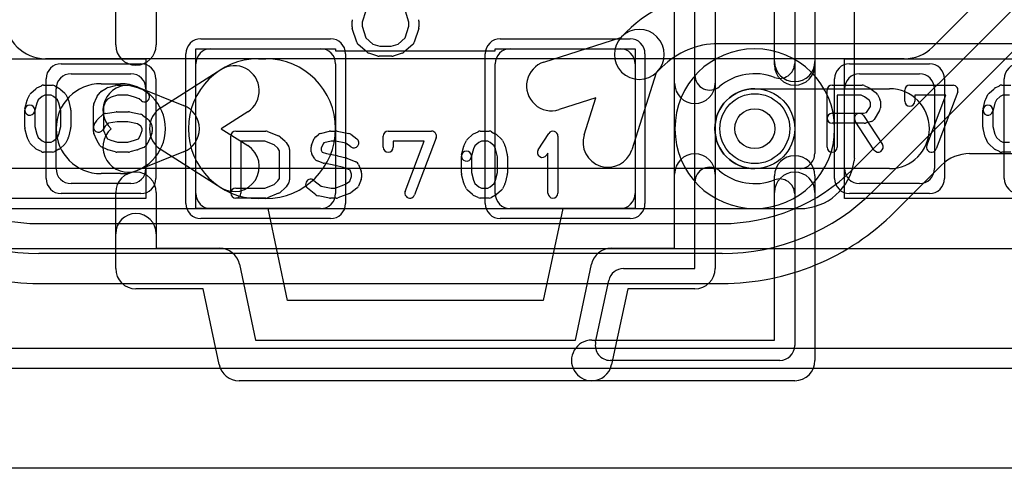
# Model space of a CAD drawing. Extents: x -1.1 to 39.1, y -7.5 to 26.
# Tile 4 of 44: x 4.6 to 9.6, y 0 to 2.2. Entities that reach past the tile are written whole.
import ezdxf

# ---------------------------------------------------------------- set-up
doc = ezdxf.new("R2010")
doc.units = 0
for name, color, linetype in [('Hole', 1, 'CONTINUOUS'), ('L1', 3, 'CONTINUOUS'), ('L2', 3, 'CONTINUOUS'), ('L3', 3, 'CONTINUOUS'), ('L4', 3, 'CONTINUOUS'), ('MetalMask-A', 176, 'CONTINUOUS'), ('Outline', 7, 'CONTINUOUS'), ('PartsArea-A', 111, 'CONTINUOUS'), ('PartsSilk-A', 221, 'CONTINUOUS'), ('Resist-A', 2, 'CONTINUOUS'), ('Resist-B', 2, 'CONTINUOUS'), ('Silk-A', 140, 'CONTINUOUS')]:
    doc.layers.add(name, color=color, linetype=linetype)

msp = doc.modelspace()

# ---------------------------------------------------------------- linework, layer by layer
at = {"layer": 'Hole'}
msp.add_circle((8.3, 1.7), 0.1, dxfattribs=at)
at = {"layer": 'L1'}
for p, q in [((7.63309, 2.15987), (7.6581, 2.18488)), ((7.2438, 2.0335), (7.62959, 2.15637)), ((7.62959, 2.15637), (7.63309, 2.15987)), ((9.59394, 2.125), (8.1171, 2.125)), ((5.575, 2.1), (6.125, 2.1)), ((7.075, 2.1), (7.625, 2.1)), ((5.5, 1.375), (5.5, 2.025)), ((5.81321, 2.05), (5.85, 2.05)), ((6.2, 2.025), (6.2, 1.375)), ((7, 1.375), (7, 2.025)), ((7.7, 2.025), (7.7, 1.375)), ((4.875, 1.975), (5.175, 1.975)), ((5.32589, 1.80559), (5.6259, 1.99565)), ((7.80637, 1.97959), (7.6835, 1.5938)), ((7.80987, 1.98309), (7.80637, 1.97959)), ((7.83488, 2.0081), (7.80987, 1.98309)), ((8.825, 1.975), (9.125, 1.975)), ((5.025, 1.925), (5.1225, 1.925)), ((4.8, 1.5), (4.8, 1.9)), ((5.20576, 1.90903), (5.43902, 1.81613)), ((5.25, 1.9), (5.25, 1.5)), ((8.3, 1.9), (8.975, 1.9)), ((8.75, 1.5), (8.75, 1.9)), ((9.2, 1.9), (9.2, 1.5)), ((7.50398, 1.85398), (7.31966, 1.79528)), ((7.44528, 1.66966), (7.50398, 1.85398)), ((5.75968, 1.78447), (5.62634, 1.7)), ((5.62634, 1.7), (5.75968, 1.61553)), ((5.43902, 1.58387), (5.20576, 1.49097)), ((5.6259, 1.40435), (5.32589, 1.59441)), ((8.975, 1.5), (8.3, 1.5)), ((5.1225, 1.475), (5.025, 1.475)), ((5.175, 1.425), (4.875, 1.425)), ((9.125, 1.425), (8.825, 1.425)), ((5.85, 1.35), (5.81321, 1.35)), ((6.125, 1.3), (5.575, 1.3)), ((7.625, 1.3), (7.075, 1.3)), ((3.8, 1.09996), (12.425, 1.09996)), ((13.99996, 0.6), (1, 0.6))]:
    msp.add_line(p, q, dxfattribs=at)
msp.add_circle((8.3, 1.7), 0.2, dxfattribs=at)
for centre, radius, start, end in [((8.1171, 1.72587), 0.64913, 90, 134.99938), ((7.72148, 2.07148), 0.125, -45, 135), ((7.72148, 2.07148), 0.125, 135, -45), ((8.1171, 1.72587), 0.39913, 90, 134.99899), ((5.575, 2.025), 0.075, 90, 180), ((6.125, 2.025), 0.075, 0, 90), ((7.075, 2.025), 0.075, 90, 180), ((7.625, 2.025), 0.075, 0, 90), ((5.81321, 1.7), 0.35, 90, -90), ((5.85, 1.7), 0.35, -90, 90), ((7.28173, 1.91439), 0.125, 107.66382, -72.33431), ((4.875, 1.9), 0.075, 90, 180), ((5.175, 1.9), 0.075, 0, 90), ((5.69279, 1.89006), 0.125, -57.64623, 122.35476), ((8.825, 1.9), 0.075, 90, 180), ((9.125, 1.9), 0.075, 0, 90), ((5.025, 1.7), 0.225, 90, -90), ((5.1225, 1.7), 0.225, -90, 90), ((5.15951, 1.7929), 0.125, 68.28456, -131.99403), ((8.3, 1.7), 0.2, 90, -90), ((8.975, 1.7), 0.2, -90, 90), ((5.39278, 1.7), 0.12499, 122.35377, -122.35377), ((5.39277, 1.7), 0.125, -68.28456, 68.28456), ((5.15951, 1.6071), 0.125, 131.99403, -68.28419), ((7.56439, 1.63173), 0.125, 162.33618, -17.66569), ((5.69279, 1.50994), 0.125, -122.35377, 57.64524), ((4.875, 1.5), 0.075, 180, -90), ((5.175, 1.5), 0.075, -90, 0), ((8.825, 1.5), 0.075, 180, -90), ((9.125, 1.5), 0.075, -90, 0), ((5.575, 1.375), 0.075, 180, -90), ((6.125, 1.375), 0.075, -90, 0), ((7.075, 1.375), 0.075, 180, -90), ((7.625, 1.375), 0.075, -90, 0)]:
    msp.add_arc(centre, radius, start, end, dxfattribs=at)
at = {"layer": 'L2'}
msp.add_line((19.01881, 0.50004), (1, 0.50004), dxfattribs=at)
for start, end in [(90, -90), (-90, 90)]:
    msp.add_arc((8.3, 1.7), 0.40004, start, end, dxfattribs=at)
at = {"layer": 'L3'}
for p, q in [((8.6, 2.65), (8.6, 1.57497)), ((8.80004, 1.55), (8.80004, 2.65)), ((8.52502, 1.5), (3.8, 1.5)), ((3.8, 1.29996), (8.52503, 1.29996)), ((19.01882, 0.50004), (1, 0.50004))]:
    msp.add_line(p, q, dxfattribs=at)
msp.add_circle((8.3, 1.7), 0.2, dxfattribs=at)
for centre, radius, start, end in [((8.52503, 1.57497), 0.07497, -90.00764, 0), ((8.52502, 1.57497), 0.27501, -89.99792, -7.57853), ((8.87195, 1.52881), 0.07498, 163.58113, 172.42)]:
    msp.add_arc(centre, radius, start, end, dxfattribs=at)
at = {"layer": 'L4'}
for p, q in [((8.78986, 1.49592), (10.04697, 2.75303)), ((10.15303, 2.64697), (8.89592, 1.38985)), ((9.68072, 2.59898), (9.19037, 2.10863)), ((9.04895, 2.05005), (4.74652, 2.05005)), ((9.37606, 1.57496), (24.47427, 1.57496)), ((9.00202, 1.28376), (9.23526, 1.517)), ((4.71421, 1.225), (8.13579, 1.225)), ((8.13579, 1.075), (4.71421, 1.075)), ((4.71421, 0.92496), (8.13579, 0.92496)), ((19.10651, 0.6), (1, 0.6))]:
    msp.add_line(p, q, dxfattribs=at)
msp.add_circle((8.3, 1.7), 0.2, dxfattribs=at)
for centre, radius, start, end in [((4.74652, 2.25005), 0.2, 180, -90), ((9.04895, 2.25005), 0.2, -90, -45), ((9.37606, 1.37496), 0.2, 90, 134.59891), ((4.71422, 2.15), 0.925, -135, -90.00062), ((8.13579, 2.15), 0.925, -90, -45.00044), ((9.28827, 1.46399), 0.07497, 134.60009, 135), ((4.71422, 2.15), 1.075, -135, -90.00053), ((8.13579, 2.15), 1.075, -90, -45.00075), ((4.71423, 2.15), 1.22504, -135.00033, -90.00093), ((8.13579, 2.15), 1.22504, -90, -45.00033)]:
    msp.add_arc(centre, radius, start, end, dxfattribs=at)
at = {"layer": 'MetalMask-A'}
for p, q in [((5.575, 2.1), (6.125, 2.1)), ((7.075, 2.1), (7.625, 2.1)), ((5.5, 1.375), (5.5, 2.025)), ((6.2, 2.025), (6.2, 1.375)), ((7, 1.375), (7, 2.025)), ((7.7, 2.025), (7.7, 1.375)), ((4.875, 1.975), (5.175, 1.975)), ((8.825, 1.975), (9.125, 1.975)), ((4.8, 1.5), (4.8, 1.9)), ((5.25, 1.9), (5.25, 1.5)), ((8.75, 1.5), (8.75, 1.9)), ((9.2, 1.9), (9.2, 1.5)), ((5.175, 1.425), (4.875, 1.425)), ((9.125, 1.425), (8.825, 1.425)), ((6.125, 1.3), (5.575, 1.3)), ((7.625, 1.3), (7.075, 1.3))]:
    msp.add_line(p, q, dxfattribs=at)
for centre, start, end in [((5.575, 2.025), 90, 180), ((6.125, 2.025), 0, 90), ((7.075, 2.025), 90, 180), ((7.625, 2.025), 0, 90), ((4.875, 1.9), 90, 180), ((5.175, 1.9), 0, 90), ((8.825, 1.9), 90, 180), ((9.125, 1.9), 0, 90), ((4.875, 1.5), 180, -90), ((5.175, 1.5), -90, 0), ((8.825, 1.5), 180, -90), ((9.125, 1.5), -90, 0), ((5.575, 1.375), 180, -90), ((6.125, 1.375), -90, 0), ((7.075, 1.375), 180, -90), ((7.625, 1.375), -90, 0)]:
    msp.add_arc(centre, 0.075, start, end, dxfattribs=at)
at = {"layer": 'Outline'}
msp.add_line((19.4, 0), (1, 0), dxfattribs=at)
at = {"layer": 'PartsArea-A'}
for p, q in [((5.5, 1.3), (5.5, 2.1)), ((5.5, 2.1), (6.2, 2.1)), ((6.2, 2.1), (6.2, 2.09)), ((6.2, 2.09), (7, 2.09)), ((7, 2.09), (7, 2.1)), ((7, 2.1), (7.7, 2.1)), ((7.7, 2.1), (7.7, 1.3)), ((3.95, 2.05), (5.25, 2.05)), ((5.25, 2.05), (5.25, 1.35)), ((8.75, 1.35), (8.75, 2.05)), ((8.75, 2.05), (10.05, 2.05)), ((5.25, 1.35), (3.95, 1.35)), ((10.05, 1.35), (8.75, 1.35)), ((5.86164, 1.3), (5.5, 1.3)), ((5.95952, 0.84), (5.86164, 1.3)), ((7.33836, 1.3), (7.24048, 0.83999)), ((7.7, 1.3), (7.33836, 1.3)), ((7.24048, 0.83999), (5.95952, 0.84))]:
    msp.add_line(p, q, dxfattribs=at)
at = {"layer": 'PartsSilk-A'}
for p, q in [((5.0984, 2.11919), (5.0984, 2.4)), ((5.3016, 2.4), (5.3016, 2.11919)), ((8.1016, 2.4), (8.1016, 1)), ((8.6016, 2.4), (8.6016, 2.03691)), ((8, 1), (8, 2.325)), ((8.5, 2.325), (8.5, 0.615)), ((6.3511, 2.28952), (6.33241, 2.23344)), ((6.56759, 2.23344), (6.5495, 2.28773)), ((7.8984, 1.1016), (7.8984, 2.2984)), ((8.3984, 2.03691), (8.3984, 2.2984)), ((6.28241, 2.20972), (6.28241, 2.2375)), ((6.33241, 2.23344), (6.33241, 2.21362)), ((6.56759, 2.21362), (6.56759, 2.23344)), ((6.61759, 2.2375), (6.61759, 2.20972)), ((6.30582, 2.13266), (6.2836, 2.2021)), ((6.33241, 2.21362), (6.35132, 2.15452)), ((6.54868, 2.15452), (6.56759, 2.21362)), ((6.6164, 2.2021), (6.59418, 2.13266)), ((6.35761, 2.08258), (6.31317, 2.12147)), ((6.35132, 2.15452), (6.38656, 2.12368)), ((6.38656, 2.12368), (6.42234, 2.1125)), ((6.47766, 2.1125), (6.51344, 2.12368)), ((6.51344, 2.12368), (6.54868, 2.15452)), ((6.58683, 2.12147), (6.54239, 2.08258)), ((6.41106, 2.06364), (6.36661, 2.07753)), ((6.42234, 2.1125), (6.47766, 2.1125)), ((6.53339, 2.07753), (6.48894, 2.06364)), ((6.48148, 2.0625), (6.41852, 2.0625)), ((4.67367, 1.87795), (4.69867, 1.90017)), ((4.7041, 1.90384), (4.72632, 1.91495)), ((4.7375, 1.91759), (4.78194, 1.91759)), ((4.79434, 1.9143), (4.81379, 1.90319)), ((4.818, 1.90017), (4.843, 1.87795)), ((5.00639, 1.86315), (5.02028, 1.88167)), ((5.02754, 1.88818), (5.05254, 1.90299)), ((5.05841, 1.90552), (5.0973, 1.91663)), ((5.10417, 1.91759), (5.1625, 1.91759)), ((5.16937, 1.91663), (5.20826, 1.90552)), ((5.21067, 1.90469), (5.23845, 1.89358)), ((5.24479, 1.88989), (5.25868, 1.87878)), ((8.6625, 1.60741), (8.6625, 1.89259)), ((8.6875, 1.91759), (8.8375, 1.91759)), ((8.84765, 1.91544), (8.87265, 1.90433)), ((8.8772, 1.9017), (8.90776, 1.87948)), ((9.05139, 1.83704), (9.05139, 1.89259)), ((9.07639, 1.91759), (9.29306, 1.91759)), ((9.31643, 1.88371), (9.20809, 1.59853)), ((9.47367, 1.87795), (9.49867, 1.90017)), ((9.5041, 1.90384), (9.52632, 1.91495)), ((9.5375, 1.91759), (9.58194, 1.91759)), ((4.64381, 1.79865), (4.65492, 1.8431)), ((4.65681, 1.84822), (4.66792, 1.87044)), ((4.70276, 1.82831), (4.69231, 1.78653)), ((4.71049, 1.84377), (4.70276, 1.82831)), ((4.72942, 1.8606), (4.71049, 1.84377)), ((4.7434, 1.86759), (4.72942, 1.8606)), ((4.7753, 1.86759), (4.7434, 1.86759)), ((4.78673, 1.86106), (4.7753, 1.86759)), ((4.80618, 1.84377), (4.78673, 1.86106)), ((4.81391, 1.82831), (4.80618, 1.84377)), ((4.82361, 1.78951), (4.81391, 1.82831)), ((4.84875, 1.87044), (4.85986, 1.84822)), ((4.86175, 1.8431), (4.87286, 1.79865)), ((4.98942, 1.82442), (5.00331, 1.85776)), ((5.04827, 1.83565), (5.0375, 1.80981)), ((5.0573, 1.84769), (5.04827, 1.83565)), ((5.07525, 1.85833), (5.0573, 1.84769)), ((5.10767, 1.86759), (5.07525, 1.85833)), ((5.159, 1.86759), (5.10767, 1.86759)), ((5.19329, 1.85779), (5.159, 1.86759)), ((5.21645, 1.84853), (5.19329, 1.85779)), ((5.22744, 1.83974), (5.21645, 1.84853)), ((8.8322, 1.86759), (8.7125, 1.86759)), ((8.7125, 1.86759), (8.7125, 1.60741)), ((8.84993, 1.85971), (8.8322, 1.86759)), ((8.87343, 1.84263), (8.84993, 1.85971)), ((8.87917, 1.83114), (8.87343, 1.84263)), ((8.87917, 1.81087), (8.87917, 1.83114)), ((8.91542, 1.87044), (8.92653, 1.84822)), ((8.92917, 1.83704), (8.92917, 1.8037)), ((9.25682, 1.86759), (9.10139, 1.86759)), ((9.10139, 1.86759), (9.10139, 1.83704)), ((9.16135, 1.61629), (9.25682, 1.86759)), ((9.44381, 1.79865), (9.45492, 1.8431)), ((9.45681, 1.84822), (9.46792, 1.87044)), ((9.50276, 1.82831), (9.49231, 1.78653)), ((9.51049, 1.84377), (9.50276, 1.82831)), ((9.52942, 1.8606), (9.51049, 1.84377)), ((9.5434, 1.86759), (9.52942, 1.8606)), ((9.5753, 1.86759), (9.5434, 1.86759)), ((4.64306, 1.70741), (4.64306, 1.79259)), ((4.69306, 1.79259), (4.69306, 1.71049)), ((4.82361, 1.71049), (4.82361, 1.78951)), ((4.87361, 1.79259), (4.87361, 1.70741)), ((4.9875, 1.68519), (4.9875, 1.81481)), ((5.0375, 1.80981), (5.0375, 1.69019)), ((5.04791, 1.77661), (5.10069, 1.78402)), ((5.10417, 1.78426), (5.1625, 1.78426)), ((5.1674, 1.78377), (5.22296, 1.77266)), ((8.6875, 1.77685), (8.84533, 1.77685)), ((8.84533, 1.77685), (8.86042, 1.78087)), ((8.86042, 1.78087), (8.87917, 1.81087)), ((8.92537, 1.79045), (8.89759, 1.74601)), ((9.44306, 1.70741), (9.44306, 1.79259)), ((9.49306, 1.79259), (9.49306, 1.71049)), ((4.9913, 1.72066), (5.00519, 1.74288)), ((5.00978, 1.74832), (5.03478, 1.77054)), ((5.06235, 1.72814), (5.04568, 1.71333)), ((5.10592, 1.73426), (5.06235, 1.72814)), ((5.16002, 1.73426), (5.10592, 1.73426)), ((5.20767, 1.72473), (5.16002, 1.73426)), ((5.23294, 1.76824), (5.25794, 1.74972)), ((5.26426, 1.74287), (5.27814, 1.72065)), ((8.84861, 1.72685), (8.6875, 1.72685)), ((8.89714, 1.59373), (8.80269, 1.73817)), ((8.84453, 1.76553), (8.93898, 1.62109)), ((8.88283, 1.7351), (8.85505, 1.72769)), ((4.65492, 1.6569), (4.64381, 1.70135)), ((4.69306, 1.71049), (4.70276, 1.67169)), ((4.81391, 1.67169), (4.82361, 1.71049)), ((4.87286, 1.70135), (4.86175, 1.6569)), ((5.04568, 1.71333), (5.0337, 1.69416)), ((5.0375, 1.69019), (5.04868, 1.66336)), ((5.22437, 1.71236), (5.20767, 1.72473)), ((5.22077, 1.66336), (5.23194, 1.69019)), ((5.23194, 1.70024), (5.22437, 1.71236)), ((5.23194, 1.69019), (5.23194, 1.70024)), ((5.28194, 1.70741), (5.28194, 1.68519)), ((5.7, 1.68758), (5.85, 1.68758)), ((5.85928, 1.68579), (5.91484, 1.66357)), ((6.1245, 1.67572), (6.16894, 1.68683)), ((6.175, 1.68758), (6.20278, 1.68758)), ((6.20746, 1.68714), (6.26579, 1.67603)), ((6.46389, 1.68758), (6.68056, 1.68758)), ((6.8916, 1.67383), (6.91382, 1.68494)), ((6.925, 1.68758), (6.96944, 1.68758)), ((6.98184, 1.68429), (7.00129, 1.67318)), ((9.45492, 1.6569), (9.44381, 1.70135)), ((9.49306, 1.71049), (9.50276, 1.67169)), ((4.66792, 1.62956), (4.65681, 1.65178)), ((4.70276, 1.67169), (4.71049, 1.65623)), ((4.71049, 1.65623), (4.72942, 1.6394)), ((4.72942, 1.6394), (4.7434, 1.63241)), ((4.7434, 1.63241), (4.7753, 1.63241)), ((4.7753, 1.63241), (4.78673, 1.63894)), ((4.78673, 1.63894), (4.80618, 1.65623)), ((4.80618, 1.65623), (4.81391, 1.67169)), ((4.85986, 1.65178), (4.84875, 1.62956)), ((5.00331, 1.64224), (4.98942, 1.67558)), ((5.01908, 1.61638), (5.00519, 1.6386)), ((5.04868, 1.66336), (5.05742, 1.64937)), ((5.05742, 1.64937), (5.07383, 1.64208)), ((5.07383, 1.64208), (5.10767, 1.63241)), ((5.10767, 1.63241), (5.159, 1.63241)), ((5.159, 1.63241), (5.19329, 1.64221)), ((5.19329, 1.64221), (5.2123, 1.64981)), ((5.2123, 1.64981), (5.22077, 1.66336)), ((5.26426, 1.6386), (5.25037, 1.61638)), ((5.28002, 1.67558), (5.26614, 1.64224)), ((5.675, 1.3774), (5.675, 1.66258)), ((5.84519, 1.63758), (5.725, 1.63758)), ((5.725, 1.63758), (5.725, 1.3774)), ((5.89222, 1.61877), (5.84519, 1.63758)), ((5.92217, 1.65905), (5.94717, 1.63683)), ((5.95176, 1.63138), (5.96564, 1.60916)), ((6.0797, 1.61665), (6.09359, 1.64998)), ((6.10105, 1.65988), (6.11494, 1.67099)), ((6.14192, 1.62854), (6.13728, 1.62483)), ((6.17808, 1.63758), (6.14192, 1.62854)), ((6.20042, 1.63758), (6.17808, 1.63758)), ((6.25093, 1.62796), (6.20042, 1.63758)), ((6.27697, 1.60903), (6.25093, 1.62796)), ((6.27581, 1.67169), (6.30637, 1.64947)), ((6.43889, 1.60703), (6.43889, 1.66258)), ((6.64432, 1.63758), (6.48889, 1.63758)), ((6.48889, 1.63758), (6.48889, 1.60703)), ((6.54885, 1.38628), (6.64432, 1.63758)), ((6.70393, 1.6537), (6.59559, 1.36852)), ((6.84431, 1.61821), (6.85542, 1.64043)), ((6.86117, 1.64794), (6.88617, 1.67016)), ((6.91692, 1.63059), (6.89799, 1.61376)), ((6.9309, 1.63758), (6.91692, 1.63059)), ((6.9628, 1.63758), (6.9309, 1.63758)), ((6.97423, 1.63105), (6.9628, 1.63758)), ((6.99368, 1.61376), (6.97423, 1.63105)), ((7.0055, 1.67016), (7.0305, 1.64794)), ((7.03625, 1.64043), (7.04736, 1.61821)), ((7.21513, 1.59469), (7.26791, 1.67617)), ((7.31389, 1.66258), (7.31389, 1.3774)), ((9.46792, 1.62956), (9.45681, 1.65178)), ((9.50276, 1.67169), (9.51049, 1.65623)), ((9.51049, 1.65623), (9.52942, 1.6394)), ((9.52942, 1.6394), (9.5434, 1.63241)), ((9.5434, 1.63241), (9.5753, 1.63241)), ((4.69867, 1.59983), (4.67367, 1.62205)), ((4.72632, 1.58505), (4.7041, 1.59616)), ((4.78194, 1.58241), (4.7375, 1.58241)), ((4.81379, 1.59681), (4.79434, 1.5857)), ((4.843, 1.62205), (4.818, 1.59983)), ((5.05513, 1.59567), (5.03013, 1.60678)), ((5.0973, 1.58337), (5.05841, 1.59448)), ((5.1625, 1.58241), (5.10417, 1.58241)), ((5.20826, 1.59448), (5.16937, 1.58337)), ((5.23845, 1.60642), (5.21067, 1.59531)), ((5.91126, 1.60184), (5.89222, 1.61877)), ((5.91944, 1.58875), (5.91126, 1.60184)), ((5.91944, 1.45123), (5.91944, 1.58875)), ((5.96944, 1.59592), (5.96944, 1.44406)), ((6.07778, 1.5848), (6.07778, 1.60703)), ((6.13728, 1.62483), (6.12778, 1.60203)), ((6.12778, 1.60203), (6.12778, 1.59197)), ((6.12778, 1.59197), (6.13331, 1.58313)), ((6.13331, 1.58313), (6.15398, 1.57561)), ((6.83131, 1.56864), (6.84242, 1.61309)), ((6.89026, 1.5983), (6.87981, 1.55652)), ((6.89799, 1.61376), (6.89026, 1.5983)), ((7.00141, 1.5983), (6.99368, 1.61376)), ((7.01111, 1.5595), (7.00141, 1.5983)), ((7.04925, 1.61309), (7.06036, 1.56864)), ((9.49867, 1.59983), (9.47367, 1.62205)), ((9.52632, 1.58505), (9.5041, 1.59616)), ((9.58194, 1.58241), (9.5375, 1.58241)), ((6.09547, 1.54933), (6.08158, 1.57155)), ((6.13868, 1.52798), (6.10813, 1.53909)), ((6.15398, 1.57561), (6.20768, 1.56487)), ((6.20884, 1.56461), (6.25328, 1.5535)), ((6.25684, 1.55233), (6.30129, 1.53381)), ((6.83056, 1.4774), (6.83056, 1.56258)), ((6.88056, 1.56258), (6.88056, 1.48048)), ((7.01111, 1.48048), (7.01111, 1.5595)), ((7.06111, 1.56258), (7.06111, 1.4774)), ((7.26389, 1.578), (7.25709, 1.56751)), ((7.26389, 1.3774), (7.26389, 1.578)), ((6.19729, 1.51596), (6.14232, 1.52696)), ((6.23934, 1.50545), (6.19729, 1.51596)), ((6.27255, 1.49161), (6.23934, 1.50545)), ((6.28056, 1.4724), (6.27255, 1.49161)), ((6.31475, 1.52035), (6.32864, 1.48702)), ((6.88056, 1.48048), (6.89026, 1.44168)), ((7.00141, 1.44168), (7.01111, 1.48048)), ((5.89222, 1.42121), (5.91126, 1.43814)), ((5.91126, 1.43814), (5.91944, 1.45123)), ((5.96564, 1.43082), (5.95176, 1.4086)), ((6.09062, 1.44136), (6.12744, 1.41191)), ((6.2491, 1.4218), (6.27129, 1.43793)), ((6.27129, 1.43793), (6.28056, 1.46018)), ((6.28056, 1.46018), (6.28056, 1.4724)), ((6.32864, 1.44557), (6.31475, 1.41223)), ((6.33056, 1.4774), (6.33056, 1.45518)), ((6.84242, 1.42689), (6.83131, 1.47134)), ((6.89026, 1.44168), (6.89799, 1.42622)), ((6.99368, 1.42622), (7.00141, 1.44168)), ((7.06036, 1.47134), (7.04925, 1.42689)), ((8.3984, 0.6416), (8.3984, 1.46309)), ((8.6016, 1.46309), (8.6016, 0.54)), ((5.7, 1.4024), (5.84519, 1.4024)), ((5.84519, 1.4024), (5.89222, 1.42121)), ((5.94717, 1.40315), (5.92217, 1.38093)), ((6.10105, 1.36899), (6.05938, 1.40232)), ((6.12744, 1.41191), (6.17736, 1.4024)), ((6.17736, 1.4024), (6.19818, 1.4024)), ((6.19818, 1.4024), (6.2491, 1.4218)), ((6.30637, 1.40162), (6.27581, 1.3794)), ((6.85542, 1.39955), (6.84431, 1.42177)), ((6.88617, 1.36982), (6.86117, 1.39204)), ((6.89799, 1.42622), (6.91692, 1.40939)), ((6.91692, 1.40939), (6.9309, 1.4024)), ((6.9309, 1.4024), (6.9628, 1.4024)), ((6.9628, 1.4024), (6.97423, 1.40893)), ((6.97423, 1.40893), (6.99368, 1.42622)), ((7.0305, 1.39204), (7.0055, 1.36982)), ((7.04736, 1.42177), (7.03625, 1.39955)), ((5.0984, 1), (5.0984, 1.38081)), ((5.3016, 1.38081), (5.3016, 1.1016)), ((5.85, 1.3524), (5.7, 1.3524)), ((5.91484, 1.37641), (5.85928, 1.35419)), ((6.17032, 1.35284), (6.11199, 1.36395)), ((6.20278, 1.3524), (6.175, 1.3524)), ((6.27001, 1.37626), (6.21168, 1.35404)), ((6.91382, 1.35504), (6.8916, 1.36615)), ((6.96944, 1.3524), (6.925, 1.3524)), ((7.00129, 1.3668), (6.98184, 1.35569)), ((5.3016, 1.1016), (5.61876, 1.1016)), ((7.58124, 1.1016), (7.8984, 1.1016)), ((5.71814, 1.02115), (5.7989, 0.6416)), ((7.4011, 0.64159), (7.48186, 1.02114)), ((7.64196, 1), (8, 1)), ((7.50264, 0.6306), (7.5686, 0.94061)), ((5.5365, 0.8984), (5.2, 0.8984)), ((5.61726, 0.51885), (5.5365, 0.8984)), ((7.6635, 0.8984), (7.58274, 0.51885)), ((8, 0.8984), (7.6635, 0.8984)), ((5.7989, 0.6416), (7.4011, 0.64159)), ((7.48336, 0.64159), (8.3984, 0.6416)), ((8.425, 0.54), (7.576, 0.53999)), ((7.48336, 0.43839), (5.71664, 0.4384)), ((8.5, 0.4384), (7.48336, 0.43839))]:
    msp.add_line(p, q, dxfattribs=at)
for centre, radius, start, end in [((6.30741, 2.2375), 0.025, 161.57954, 180), ((6.59259, 2.2375), 0.025, 0, 18.42046), ((6.30741, 2.20972), 0.025, 180, -162.25358), ((6.59259, 2.20972), 0.025, -17.74642, 0), ((6.32963, 2.14028), 0.025, -162.25358, -131.18808), ((6.57037, 2.14028), 0.025, -48.81192, -17.74642), ((5.2, 2.11919), 0.1016, 180, 0), ((6.37407, 2.10139), 0.025, -131.18808, -107.36223), ((6.52593, 2.10139), 0.025, -72.63777, -48.81192), ((6.41852, 2.0875), 0.025, -107.36223, -90), ((6.48148, 2.0875), 0.025, -90, -72.63777), ((8.5, 2.03691), 0.1016, 180, 0), ((4.69028, 1.85926), 0.025, 131.62783, 153.43495), ((4.71528, 1.88148), 0.025, 116.56505, 131.62783), ((4.7375, 1.89259), 0.025, 90, 116.56505), ((4.78194, 1.89259), 0.025, 60.26649, 90), ((4.80139, 1.88148), 0.025, 48.37217, 60.26649), ((4.82639, 1.85926), 0.025, 26.56505, 48.37217), ((5.04028, 1.86667), 0.025, 120.63752, 143.1301), ((5.06528, 1.88148), 0.025, 105.94854, 120.63752), ((5.10417, 1.89259), 0.025, 90, 105.94854), ((5.1625, 1.89259), 0.025, 74.05146, 90), ((5.20139, 1.88148), 0.025, 68.2071, 74.05146), ((5.24306, 1.85926), 0.025, -128.66697, 51.34522), ((5.22917, 1.87037), 0.025, 51.33303, 68.2071), ((8.6875, 1.89259), 0.025, 90, 180), ((8.8375, 1.89259), 0.025, 66.04914, 90), ((8.8625, 1.88148), 0.025, 53.98274, 66.03964), ((8.89306, 1.85926), 0.025, 26.56505, 53.97932), ((9.07639, 1.89259), 0.025, 90, 180), ((9.29306, 1.89259), 0.025, -20.80551, 90), ((9.49028, 1.85926), 0.025, 131.62783, 153.43495), ((9.51528, 1.88148), 0.025, 116.56505, 131.62783), ((9.5375, 1.89259), 0.025, 90, 116.56505), ((4.67917, 1.83704), 0.025, 153.43495, 165.96932), ((4.8375, 1.83704), 0.025, 14.03068, 26.56505), ((5.02639, 1.84815), 0.025, 143.1301, 157.39424), ((8.90417, 1.83704), 0.025, 0, 26.56505), ((9.07639, 1.83704), 0.025, 180, 0), ((9.47917, 1.83704), 0.025, 153.43495, 165.96932), ((4.66806, 1.79259), 0.025, 0, 180), ((4.66806, 1.79259), 0.025, 165.96932, -14.03321), ((4.84861, 1.79259), 0.025, 0, 14.03068), ((5.0125, 1.81481), 0.025, 157.39424, 180), ((5.05139, 1.75185), 0.025, 98.00047, 131.62783), ((5.10417, 1.75926), 0.025, 90, 98.00047), ((5.1625, 1.75926), 0.025, 78.69456, 90), ((8.6875, 1.75185), 0.025, 90, -90), ((8.82361, 1.75185), 0.025, 33.18146, -146.81914), ((8.90417, 1.8037), 0.025, -32.00538, 0), ((9.46806, 1.79259), 0.025, 0, 180), ((9.46806, 1.79259), 0.025, 165.96932, -14.03321), ((5.02639, 1.72963), 0.025, 131.62783, 147.99462), ((5.21806, 1.74815), 0.025, 53.47387, 78.69456), ((5.24306, 1.72963), 0.025, 31.98594, 53.47387), ((8.84861, 1.75185), 0.025, -90, -75.06473), ((8.87639, 1.75926), 0.025, -75.07449, -32.01002), ((4.66806, 1.70741), 0.025, 180, -165.96932), ((4.84861, 1.70741), 0.025, -14.03068, 0), ((5.0125, 1.70741), 0.025, 147.99462, -32.01002), ((5.0125, 1.68519), 0.025, 180, -157.39424), ((5.25694, 1.70741), 0.025, 0, 31.98594), ((5.25694, 1.68519), 0.025, -22.60576, 0), ((5.7, 1.66258), 0.025, 90, 180), ((5.85, 1.66258), 0.025, 68.2071, 90), ((6.175, 1.66258), 0.025, 90, 104.03068), ((6.20278, 1.66258), 0.025, 79.21141, 90), ((6.46389, 1.66258), 0.025, 90, 180), ((6.68056, 1.66258), 0.025, -20.80551, 90), ((6.925, 1.66258), 0.025, 90, 116.56505), ((6.96944, 1.66258), 0.025, 60.26649, 90), ((7.28889, 1.66258), 0.025, 0, 147.06619), ((9.46806, 1.70741), 0.025, 180, -165.96932), ((4.67917, 1.66296), 0.025, -165.96932, -153.43495), ((4.69028, 1.64074), 0.025, -153.43495, -131.62783), ((4.82639, 1.64074), 0.025, -48.37217, -26.56505), ((4.8375, 1.66296), 0.025, -26.56505, -14.03068), ((5.02639, 1.65185), 0.025, -157.39424, -147.99462), ((5.24306, 1.65185), 0.025, -32.00538, -22.60576), ((5.90556, 1.64036), 0.025, 48.37217, 68.20215), ((5.93056, 1.61814), 0.025, 31.98594, 48.36931), ((6.11667, 1.64036), 0.025, 128.66697, 157.37309), ((6.13056, 1.65147), 0.025, 104.03068, 128.66697), ((6.26111, 1.65147), 0.025, 53.98274, 79.21141), ((6.29167, 1.62925), 0.025, -126.01726, 53.97932), ((6.87778, 1.62925), 0.025, 131.62783, 153.43495), ((6.90278, 1.65147), 0.025, 116.56505, 131.62783), ((6.98889, 1.65147), 0.025, 48.37217, 60.26649), ((7.01389, 1.62925), 0.025, 26.56505, 48.37217), ((9.47917, 1.66296), 0.025, -165.96932, -153.43495), ((9.49028, 1.64074), 0.025, -153.43495, -131.62783), ((4.71528, 1.61852), 0.025, -131.62783, -116.56505), ((4.7375, 1.60741), 0.025, -116.56505, -90), ((4.78194, 1.60741), 0.025, -90, -60.26649), ((4.80139, 1.61852), 0.025, -60.26649, -48.37217), ((5.04028, 1.62963), 0.025, -147.99462, -113.95086), ((5.06528, 1.61852), 0.025, -113.95086, -105.94854), ((5.10417, 1.60741), 0.025, -105.94854, -90), ((5.1625, 1.60741), 0.025, -90, -74.05146), ((5.20139, 1.61852), 0.025, -74.05146, -68.2071), ((5.22917, 1.62963), 0.025, -68.2071, -32.00538), ((5.94444, 1.59592), 0.025, 0, 31.99147), ((6.10278, 1.60703), 0.025, 157.37309, 180), ((6.10278, 1.5848), 0.025, 180, -147.99462), ((6.46389, 1.60703), 0.025, 180, 0), ((6.85556, 1.56258), 0.025, 0, 180), ((6.86667, 1.60703), 0.025, 153.43495, 165.96932), ((7.025, 1.60703), 0.025, 14.03068, 26.56505), ((7.23611, 1.5811), 0.025, 147.06646, -32.93381), ((8.6875, 1.60741), 0.025, 180, 0), ((8.91806, 1.60741), 0.025, -146.81854, 33.18086), ((9.18472, 1.60741), 0.025, 159.19449, -20.80181), ((9.51528, 1.61852), 0.025, -131.62783, -116.56505), ((9.5375, 1.60741), 0.025, -116.56505, -90), ((6.11667, 1.56258), 0.025, -147.99462, -109.97919), ((6.20278, 1.54036), 0.025, 75.96932, 78.69205), ((6.24722, 1.52925), 0.025, 67.37309, 75.96376), ((6.29167, 1.51073), 0.025, 22.62692, 67.38105), ((6.85556, 1.56258), 0.025, 165.96932, -14.03321), ((7.03611, 1.56258), 0.025, 0, 14.03068), ((8.5, 1.46309), 0.1016, 0, 180), ((5.2, 1.38081), 0.1016, 0, 180), ((6.14722, 1.55147), 0.025, -109.97919, -101.30544), ((6.30556, 1.4774), 0.025, 0, 22.62353), ((5.94444, 1.44406), 0.025, -31.98594, 0), ((6.075, 1.42184), 0.025, 51.33303, -128.65478), ((6.30556, 1.45518), 0.025, -22.60576, 0), ((6.85556, 1.4774), 0.025, 180, -165.96932), ((7.03611, 1.4774), 0.025, -14.03068, 0), ((5.7, 1.3774), 0.025, 90, -90), ((5.93056, 1.42184), 0.025, -48.37217, -31.99147), ((6.29167, 1.42184), 0.025, -53.98274, -22.61742), ((6.57222, 1.3774), 0.025, 159.19449, -20.80181), ((6.86667, 1.43295), 0.025, -165.96932, -153.43495), ((6.87778, 1.41073), 0.025, -153.43495, -131.62783), ((7.01389, 1.41073), 0.025, -48.37217, -26.56505), ((7.025, 1.43295), 0.025, -26.56505, -14.03068), ((5.7, 1.3774), 0.025, 180, 0), ((5.85, 1.3774), 0.025, -90, -68.20215), ((5.90556, 1.39962), 0.025, -68.2071, -48.36931), ((6.11667, 1.38851), 0.025, -128.66697, -100.78385), ((6.175, 1.3774), 0.025, -100.78859, -90), ((6.20278, 1.3774), 0.025, -90, -69.14636), ((6.26111, 1.39962), 0.025, -69.1435, -53.97932), ((6.90278, 1.38851), 0.025, -131.62783, -116.56505), ((6.925, 1.3774), 0.025, -116.56505, -90), ((6.96944, 1.3774), 0.025, -90, -60.26649), ((6.98889, 1.38851), 0.025, -60.26649, -48.37217), ((7.28889, 1.3774), 0.025, 180, 0), ((5.61876, 1), 0.1016, 12.01441, 90), ((7.58124, 1), 0.1016, 90, 167.9911), ((5.2, 1), 0.1016, 180, -90), ((7.64196, 0.925), 0.075, 90, 167.98789), ((8, 1), 0.1016, -90, 0), ((7.48336, 0.53999), 0.1016, 90, -89.99944), ((7.576, 0.61499), 0.075, 167.98741, -89.99939), ((8.425, 0.615), 0.075, -90, 0), ((5.71664, 0.54), 0.1016, -167.98559, -90.00032), ((7.48336, 0.53999), 0.1016, -90, -12.01214), ((8.5, 0.54), 0.1016, -90, 0)]:
    msp.add_arc(centre, radius, start, end, dxfattribs=at)
at = {"layer": 'Resist-A'}
for p, q in [((5.525, 2.15), (6.175, 2.15)), ((7.025, 2.15), (7.675, 2.15)), ((5.45, 1.325), (5.45, 2.075)), ((6.25, 2.075), (6.25, 1.325)), ((6.95, 1.325), (6.95, 2.075)), ((7.75, 2.075), (7.75, 1.325)), ((4.825, 2.025), (5.225, 2.025)), ((8.775, 2.025), (9.175, 2.025)), ((4.75, 1.45), (4.75, 1.95)), ((5.3, 1.95), (5.3, 1.45)), ((8.7, 1.45), (8.7, 1.95)), ((9.25, 1.95), (9.25, 1.45)), ((9.55, 1.45), (9.55, 1.95)), ((5.225, 1.375), (4.825, 1.375)), ((9.175, 1.375), (8.775, 1.375)), ((6.175, 1.25), (5.525, 1.25)), ((7.675, 1.25), (7.025, 1.25))]:
    msp.add_line(p, q, dxfattribs=at)
msp.add_circle((8.3, 1.7), 0.175, dxfattribs=at)
for centre, start, end in [((5.525, 2.075), 90, 180), ((6.175, 2.075), 0, 90), ((7.025, 2.075), 90, 180), ((7.675, 2.075), 0, 90), ((4.825, 1.95), 90, 180), ((5.225, 1.95), 0, 90), ((8.775, 1.95), 90, 180), ((9.175, 1.95), 0, 90), ((9.625, 1.95), 90, 180), ((4.825, 1.45), 180, -90), ((5.225, 1.45), -90, 0), ((8.775, 1.45), 180, -90), ((9.175, 1.45), -90, 0), ((9.625, 1.45), 180, -90), ((5.525, 1.325), 180, -90), ((6.175, 1.325), -90, 0), ((7.025, 1.325), 180, -90), ((7.675, 1.325), -90, 0)]:
    msp.add_arc(centre, 0.075, start, end, dxfattribs=at)
at = {"layer": 'Resist-B'}
msp.add_circle((8.3, 1.7), 0.175, dxfattribs=at)
at = {"layer": 'Silk-A'}
for p, q in [((8.1016, 2.4), (8.1016, 1.92766)), ((8.6016, 2.4), (8.6016, 2.0191)), ((8, 1.9681), (8, 2.325)), ((8.5, 2.325), (8.5, 2.02691)), ((7.8984, 1.92766), (7.8984, 2.2984)), ((8.3984, 2.0191), (8.3984, 2.2984)), ((7.8984, 1.1016), (7.8984, 1.47234)), ((8, 1), (8, 1.4319)), ((8.1016, 1.47234), (8.1016, 1)), ((8.3984, 0.6416), (8.3984, 1.3809)), ((8.5, 1.37308), (8.5, 0.615)), ((8.6016, 1.3809), (8.6016, 0.54)), ((5.0984, 1), (5.0984, 1.1734)), ((5.3016, 1.1734), (5.3016, 1.1016)), ((5.3016, 1.1016), (5.61876, 1.1016)), ((7.58124, 1.1016), (7.8984, 1.1016)), ((5.71814, 1.02115), (5.7989, 0.6416)), ((7.4011, 0.64159), (7.48186, 1.02114)), ((7.64196, 1), (8, 1)), ((7.50264, 0.6306), (7.5686, 0.94061)), ((5.5365, 0.8984), (5.2, 0.8984)), ((5.61726, 0.51885), (5.5365, 0.8984)), ((7.6635, 0.8984), (7.58274, 0.51885)), ((8, 0.8984), (7.6635, 0.8984)), ((5.7989, 0.6416), (7.4011, 0.64159)), ((7.48336, 0.64159), (8.3984, 0.6416)), ((8.425, 0.54), (7.576, 0.53999)), ((7.48336, 0.43839), (5.71664, 0.4384)), ((8.5, 0.4384), (7.48336, 0.43839))]:
    msp.add_line(p, q, dxfattribs=at)
for centre, radius, start, end in [((8.425, 2.02691), 0.075, -110.92891, 0), ((8.29999, 1.7), 0.275, 69.07378, 130.00378), ((8.5, 2.0191), 0.1016, 180, 0), ((8, 1.92766), 0.1016, 180, 0), ((8.075, 1.9681), 0.075, 180, -49.99782), ((8, 1.47234), 0.1016, 0, 180), ((8.075, 1.4319), 0.075, 49.99782, 180), ((8.29999, 1.7), 0.275, -130.00378, -69.07378), ((8.5, 1.3809), 0.1016, 0, 180), ((8.425, 1.37309), 0.075, -0.00764, 110.92891), ((5.2, 1.1734), 0.1016, 0, 180), ((5.61876, 1), 0.1016, 12.01441, 90), ((7.58124, 1), 0.1016, 90, 167.9911), ((5.2, 1), 0.1016, 180, -90), ((7.64196, 0.925), 0.075, 90, 167.98741), ((8, 1), 0.1016, -90, 0), ((7.48336, 0.53999), 0.1016, 90, -89.99944), ((7.576, 0.61499), 0.075, 167.98741, -90), ((8.425, 0.615), 0.075, -90, 0), ((5.71664, 0.54), 0.1016, -167.98559, -90.00032), ((7.48336, 0.53999), 0.1016, -90, -12.01214), ((8.5, 0.54), 0.1016, -90, 0)]:
    msp.add_arc(centre, radius, start, end, dxfattribs=at)

doc.saveas('drawing.dxf')
